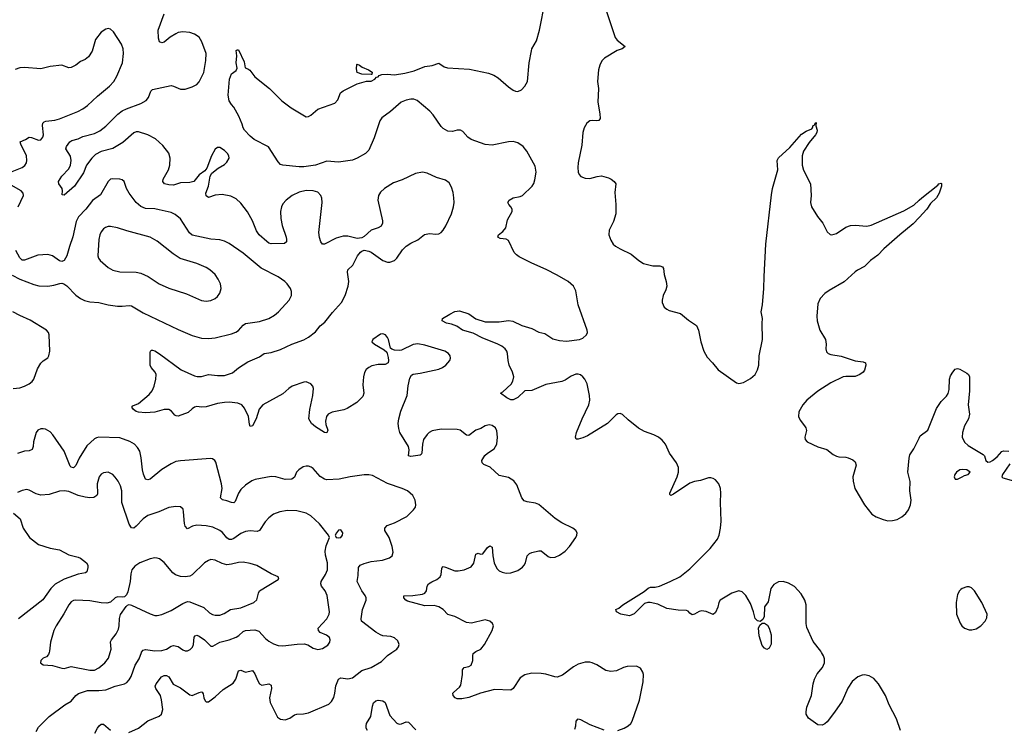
# Model space of a CAD drawing. Header units: inches. Extents: x 1305449 to 1407403, y 744709 to 841554.
# Tile 41 of 114: x 1322268 to 1330732, y 809348 to 815440. Entities that reach past the tile are written whole.
import ezdxf

# ---------------------------------------------------------------- set-up
doc = ezdxf.new("R2010")
doc.units = ezdxf.units.IN
doc.header["$MEASUREMENT"] = 0
for name, color, linetype in [('B3820', 7, 'Continuous'), ('B3821', 7, 'Continuous'), ('B3831', 7, 'Continuous')]:
    doc.layers.add(name, color=color, linetype=linetype)

msp = doc.modelspace()

# ---------------------------------------------------------------- linework, layer by layer
at = {"layer": 'B3820', "color": 6}
for points, elevation in [([(1322410, 809319.5), (1322430, 809358.4), (1322520.4, 809450), (1322657, 809550), (1322710, 809580.5), (1322749.8, 809630.2), (1322773.3, 809646.7), (1322850, 809674.4), (1322947.9, 809672.1), (1323010, 809678), (1323090, 809709.3), (1323169.1, 809730.9), (1323190, 809742.7), (1323210, 809764.6), (1323226.6, 809793.4), (1323261.1, 809890), (1323295.8, 809944.2), (1323315.5, 810000)], 1500), ([(1322522.3, 810000), (1322516.9, 809983), (1322497.5, 809962.5), (1322470, 809949.8), (1322449.3, 809930), (1322446.5, 809910), (1322470, 809894.5), (1322550, 809887.3), (1322630, 809863.9), (1322650, 809862.6), (1322710, 809878.9), (1322870, 809847.4), (1322910, 809847.7), (1322950, 809868.4), (1322999.7, 809910), (1323030.6, 809950), (1323045, 810000)], 1600), ([(1323207.3, 809312.7), (1323290, 809348.6), (1323370, 809413.1), (1323466.2, 809453.8), (1323487.8, 809470), (1323497.8, 809510), (1323488.3, 809591.7), (1323477.5, 809630), (1323437.6, 809690), (1323432.2, 809710), (1323441.5, 809730), (1323488.2, 809790), (1323510, 809801.9), (1323530, 809802.7), (1323550, 809791.3), (1323586.8, 809726.8), (1323650, 809697.4), (1323730, 809635.4), (1323750, 809631.6), (1323810, 809657.4), (1323830, 809661.2), (1323837.5, 809657.5), (1323845.6, 809645.6), (1323851.6, 809610), (1323863.9, 809583.9), (1323870, 809577.2), (1323890, 809577.1), (1323950, 809618.3), (1324017.9, 809682.1), (1324102.9, 809737.1), (1324125.3, 809770), (1324150, 809843.7), (1324170, 809847.4), (1324210, 809832), (1324270, 809844.1), (1324290, 809817.9), (1324315.3, 809755.3), (1324330.1, 809730.1), (1324350, 809717.7), (1324410, 809731), (1324430, 809717.7), (1324433.3, 809690), (1324416.1, 809610), (1324421.8, 809570), (1324484.7, 809444.7), (1324510, 809425.7), (1324550, 809420.9), (1324590, 809434.3), (1324630, 809462.7), (1324650, 809468.5), (1324708.5, 809471.5), (1324750, 809481), (1324924.8, 809555.2), (1324950, 809579.2), (1324968, 809612), (1324978.5, 809650), (1324986.2, 809713.8), (1325010, 809770.1), (1325030, 809783.2), (1325090, 809774.1), (1325130, 809781), (1325210, 809844), (1325290, 809869.7), (1325378.4, 809921.6), (1325430, 809974), (1325466.7, 810000)], 1400), ([(1327410, 809329.6), (1327465.7, 809350), (1327498.7, 809370), (1327520.8, 809390), (1327533.3, 809410), (1327597.4, 809590), (1327627.3, 809747.3), (1327631.8, 809810), (1327626.4, 809830), (1327604.9, 809864.9), (1327570, 809882.9), (1327490, 809879.9), (1327458.3, 809870), (1327398.5, 809841.5), (1327350, 809836.6), (1327306, 809846), (1327230, 809894.8), (1327190, 809911.7), (1327170, 809916.5), (1327130, 809917.2), (1327070, 809900.2), (1327030, 809877.3), (1326934.9, 809805.1), (1326890, 809789.3), (1326869.9, 809789.9), (1326790, 809814.4), (1326750, 809820.2), (1326670, 809821.2), (1326610.9, 809809.1), (1326570, 809783.2), (1326510.1, 809689.9), (1326490, 809675.3), (1326350, 809680.9), (1326230, 809649.9), (1326130, 809613.1), (1326070, 809601.3), (1326030, 809602.2), (1326010.9, 809610.9), (1325994.5, 809630), (1325993, 809650), (1326000.3, 809659.7), (1326050, 809700.9), (1326061, 809719), (1326074.9, 809810), (1326074.7, 809850), (1326080, 809860), (1326089.9, 809870.1), (1326130, 809878.2), (1326149.2, 809890.8), (1326163.7, 809930), (1326162.4, 809970), (1326167.4, 809990), (1326179, 810000)], 1300), ([(1329840.2, 809330), (1329804.5, 809430), (1329743.1, 809550), (1329710.3, 809630.3), (1329650, 809731.8), (1329610, 809777.4), (1329570, 809799.1), (1329530, 809808.3), (1329510, 809806), (1329472.7, 809790), (1329423.6, 809750), (1329387.4, 809692.6), (1329338.1, 809581.9), (1329273.5, 809486.5), (1329210, 809403.8), (1329190, 809385.8), (1329165.6, 809374.4), (1329130, 809377.5), (1329050, 809435.3), (1329029.9, 809470), (1329027.7, 809490), (1329033.6, 809530), (1329075, 809630), (1329089.4, 809730), (1329101.8, 809770), (1329124.7, 809815.3), (1329168.3, 809870), (1329178.7, 809890), (1329185.5, 809910), (1329186.8, 809946.8), (1329179.2, 809970), (1329160.6, 810000)], 1200), ([(1325257, 809330), (1325247.4, 809350), (1325245.8, 809370), (1325250.6, 809390), (1325286.2, 809450), (1325301, 809539), (1325310, 809567.4), (1325330, 809583.9), (1325350.9, 809589.1), (1325390, 809585.6), (1325409.1, 809569.1), (1325450, 809459), (1325510, 809392.3), (1325530, 809385.2), (1325550, 809386.4), (1325590, 809402.8), (1325610, 809402.3), (1325674.4, 809334.4)], 1300), ([(1327039.7, 809340.3), (1327048.3, 809370), (1327051.3, 809410), (1327069.9, 809430.1), (1327090, 809425.2), (1327170, 809381.9), (1327290, 809335.8)], 1300), ([(1322914.7, 809305.3), (1322935.9, 809350), (1322950.2, 809369.8), (1322970, 809383), (1322990, 809384.2), (1323050, 809332.4)], 1400)]:
    msp.add_lwpolyline(points, dxfattribs=dict(at, elevation=elevation))
at = {"layer": 'B3821', "color": 6}
for points, elevation in [([(1329160.6, 810000), (1329154.5, 810010), (1329090, 810095.6), (1329035.2, 810215.2), (1329029.9, 810249.9), (1329028.2, 810410), (1329017.8, 810450), (1328984.7, 810504.7), (1328928.5, 810568.5), (1328876.6, 810596.6), (1328830, 810610.4), (1328790, 810608.4), (1328750, 810583.4), (1328726.6, 810550), (1328703.5, 810436.5), (1328670, 810391.6), (1328668.5, 810310), (1328656.8, 810283.2), (1328633.8, 810266.2), (1328610, 810272), (1328591.2, 810291.2), (1328575.8, 810350), (1328550, 810419.8), (1328510, 810491.4), (1328480.3, 810520.3), (1328450, 810528.8), (1328390, 810509.4), (1328289.7, 810450.3), (1328278.1, 810430), (1328269.6, 810390), (1328250, 810344.7), (1328230, 810327.7), (1328170, 810351.4), (1328130, 810358), (1328110, 810353.4), (1328070, 810330.5), (1328050, 810324.7), (1328030, 810337.7), (1328014.8, 810354.8), (1328001, 810361), (1327930, 810363.3), (1327830, 810378.4), (1327754.4, 810414.4), (1327689.1, 810430.9), (1327669.2, 810430.8), (1327640, 810420), (1327550, 810331), (1327510, 810313.9), (1327437, 810330), (1327398, 810350), (1327394, 810370), (1327418.8, 810381.2), (1327453.3, 810410), (1327636, 810524), (1327670, 810552.5), (1327690, 810560.4), (1327730, 810561.9), (1327768.4, 810571.6), (1327860.9, 810610), (1327942.2, 810650), (1328030, 810717.8), (1328204.7, 810895.3), (1328266.4, 810973.6), (1328281.1, 811010), (1328293.9, 811070), (1328298, 811130), (1328291.6, 811290), (1328295.3, 811370), (1328292.2, 811410), (1328279.2, 811450), (1328250, 811483.2), (1328230, 811496.6), (1328210, 811502.8), (1328190, 811502.8), (1328121.4, 811478.6), (1328070, 811469.9), (1328030, 811455.5), (1327890, 811360.3), (1327866, 811350), (1327857.4, 811357.4), (1327857.1, 811370), (1327921.2, 811510), (1327930.6, 811550), (1327931.5, 811590), (1327913.7, 811630), (1327853.8, 811713.8), (1327819.3, 811790), (1327790, 811826.3), (1327758.5, 811850), (1327720.2, 811870), (1327638.5, 811898.5), (1327588.1, 811928.1), (1327499.6, 811999.6), (1327450, 812045.9), (1327430, 812054.9), (1327410, 812051.9), (1327396.5, 812043.5), (1327320.1, 811970), (1327150, 811861.6), (1327110, 811844.3), (1327070, 811832.7), (1327052.9, 811832.9), (1327045.3, 811850), (1327055.8, 811890), (1327103.6, 812010), (1327161.3, 812130), (1327169.9, 812170), (1327167.8, 812210), (1327146.6, 812310), (1327126.6, 812350), (1327110, 812370.9), (1327090, 812386.2), (1327070, 812393.3), (1327050, 812392.8), (1327010, 812376.2), (1326957.6, 812342.4), (1326930, 812329.9), (1326790, 812303), (1326670, 812253.3), (1326610, 812249.2), (1326550, 812192.5), (1326510, 812170.9), (1326490, 812172.8), (1326456.4, 812190), (1326402.7, 812230), (1326420.4, 812239.6), (1326494.4, 812305.6), (1326508.8, 812331.2), (1326516.6, 812370), (1326505.6, 812410), (1326474.6, 812470), (1326466.1, 812510), (1326462.3, 812570), (1326455.2, 812590), (1326440.5, 812610), (1326413.1, 812633.1), (1326374.2, 812654.2), (1326250, 812701.3), (1326165.4, 812745.4), (1326073.6, 812770), (1326024.9, 812804.9), (1325981.3, 812821.3), (1325936, 812830), (1325900.7, 812850), (1325902.7, 812870), (1325966.3, 812910), (1326008.8, 812931.2), (1326050, 812937), (1326130, 812912), (1326188.8, 812868.8), (1326270, 812842.7), (1326390, 812843.4), (1326470, 812853), (1326507.4, 812847.4), (1326584.2, 812810), (1326670, 812786.6), (1326730, 812753.2), (1326782.4, 812742.4), (1326850, 812696), (1326910, 812682), (1326970, 812677.1), (1327079.5, 812690), (1327110, 812701.7), (1327142, 812730), (1327149.3, 812750), (1327146.1, 812770), (1327068.2, 812990), (1327049.4, 813110), (1327027.6, 813150), (1326982.7, 813190), (1326890, 813242.8), (1326793, 813293), (1326670, 813346.4), (1326562.5, 813402.5), (1326539.1, 813419.1), (1326520, 813440), (1326470, 813542.6), (1326450, 813552.1), (1326399.3, 813559.3), (1326377.2, 813570), (1326383.7, 813590), (1326420.5, 813619.5), (1326446.7, 813650), (1326460.4, 813719.6), (1326501.7, 813790), (1326503, 813810), (1326491.1, 813831.1), (1326473.2, 813850), (1326465.6, 813870), (1326475.5, 813890), (1326510, 813908.2), (1326570, 813919), (1326590, 813930.1), (1326673.9, 814010), (1326687.7, 814032.3), (1326697.7, 814062.3), (1326707.3, 814130), (1326699.6, 814179.6), (1326627.2, 814310), (1326595.2, 814350), (1326550, 814382), (1326510, 814392.5), (1326468.9, 814388.9), (1326330, 814360.3), (1326270, 814366), (1326150, 814410.6), (1326121.8, 814430), (1326078, 814478), (1326058.9, 814490), (1326030, 814491.2), (1325990, 814478.4), (1325950, 814481.7), (1325910, 814504.1), (1325890, 814523.3), (1325822, 814622), (1325794.2, 814654.2), (1325684.1, 814744.1), (1325655.9, 814755.9), (1325630, 814755.7), (1325590, 814748.2), (1325548, 814732), (1325455.2, 814650), (1325382.2, 814597.8), (1325363.4, 814570), (1325315.6, 814424.4), (1325270, 814318.8), (1325242.2, 814290), (1325170, 814249.9), (1325130, 814233.4), (1325010, 814215.8), (1324910, 814224.5), (1324810.5, 814190), (1324710, 814176.1), (1324670, 814174.4), (1324529.9, 814189.9), (1324510, 814196.1), (1324490, 814218), (1324406.4, 814346.4), (1324283.5, 814410), (1324250, 814438.7), (1324202.2, 814490), (1324189.8, 814510), (1324181.4, 814541.4), (1324152.7, 814610), (1324109.6, 814689.6), (1324089.5, 814710), (1324070, 814744), (1324059.7, 814790), (1324071.3, 814930), (1324090, 814975.3), (1324130, 815003), (1324137.7, 815022.3), (1324128.8, 815070), (1324134.7, 815130), (1324130, 815174), (1324138, 815182), (1324150, 815182), (1324197.6, 815077.6), (1324206.8, 815026.8), (1324230, 815018.8), (1324246.4, 815006.4), (1324290.7, 814950), (1324416.4, 814850), (1324522, 814742), (1324601.1, 814681.1), (1324730, 814605.5), (1324750, 814607.3), (1324770, 814619), (1324832.2, 814670), (1324977.9, 814722.1), (1325002.8, 814750), (1325027.4, 814810), (1325047.8, 814830), (1325170, 814888), (1325250, 814911.1), (1325290, 814912.6), (1325320.9, 814930), (1325334.1, 814945.9), (1325349.2, 814950), (1325359.6, 814960.4), (1325382, 814970), (1325427.4, 814972.6), (1325490, 814967.5), (1325580.3, 814979.7), (1325659, 815001), (1325750, 815038.3), (1325813.3, 815046.7), (1325870, 815067.8), (1325916, 815036), (1325946.9, 815026.9), (1326134.6, 815014.6), (1326299.2, 814979.2), (1326343.2, 814963.2), (1326380.7, 814940.7), (1326470, 814862.3), (1326510, 814834.9), (1326530, 814825.8), (1326550, 814824.2), (1326581.5, 814838.5), (1326611.8, 814868.2), (1326634.6, 814910), (1326647.8, 815070), (1326666.6, 815173.4), (1326671.1, 815190), (1326710, 815258.7), (1326737.6, 815350), (1326784.6, 815595.4)], 1200), ([(1327311.7, 815510), (1327386.7, 815286.7), (1327404.2, 815264.2), (1327474, 815210), (1327447.2, 815190), (1327405.4, 815174.6), (1327294.8, 815110), (1327272.6, 815087.4), (1327254.4, 815050), (1327245, 815010), (1327235.6, 814910), (1327243.2, 814850), (1327238.2, 814730), (1327256.5, 814630), (1327257.2, 814590), (1327247.2, 814572.8), (1327230, 814569.9), (1327190, 814575), (1327170, 814569.9), (1327144.2, 814550), (1327119.4, 814510), (1327110.4, 814470), (1327099.9, 814360.1), (1327068, 814210), (1327065.3, 814170), (1327068.8, 814130), (1327077.6, 814110), (1327092.7, 814092.7), (1327130, 814076.6), (1327170, 814075.5), (1327233.4, 814093.4), (1327270, 814097.9), (1327330, 814080.9), (1327353.7, 814070), (1327379.5, 814050), (1327392, 814030), (1327385.3, 813954.7), (1327393.7, 813850), (1327392.4, 813770), (1327373.7, 813706.3), (1327335, 813630), (1327333.2, 813590), (1327350, 813543.7), (1327370, 813511.7), (1327390, 813492.6), (1327430, 813469.1), (1327525.4, 813425.4), (1327591, 813371), (1327630, 813345.2), (1327710, 813323.9), (1327770, 813322.8), (1327795.3, 813315.3), (1327801.5, 813301.5), (1327807.2, 813250), (1327824.7, 813190), (1327831.1, 813150), (1327822.5, 813117.5), (1327800.2, 813070), (1327790.3, 813030), (1327790.3, 813010), (1327807.2, 812970), (1327830, 812950.3), (1327850, 812940.3), (1327950, 812915.3), (1328016.3, 812856.3), (1328087, 812810), (1328103.6, 812770), (1328122.4, 812670), (1328150.2, 812590), (1328179.2, 812539.2), (1328225.2, 812490), (1328271.4, 812431.4), (1328430, 812317.7), (1328450, 812311.3), (1328490, 812320.6), (1328550, 812356.5), (1328589.4, 812390.6), (1328610.6, 812430), (1328621.5, 812470), (1328625.9, 812550), (1328654.5, 812690), (1328651.4, 812830), (1328654.8, 812870), (1328641.4, 812930), (1328654.6, 812990), (1328665.2, 813130), (1328666.8, 813233.2), (1328683.7, 813510), (1328730, 813934.8), (1328740.2, 813990), (1328785, 814150), (1328780.4, 814230), (1328790, 814252.2), (1328890, 814340.3), (1328990, 814455), (1329030, 814481.6), (1329077.2, 814502.8), (1329084.4, 814510), (1329090, 814530.8), (1329103.1, 814536.9), (1329106, 814550), (1329116, 814556), (1329113.4, 814526.6), (1329123.2, 814490), (1329119.8, 814470), (1329110.1, 814450), (1329055.4, 814384.6), (1329005.1, 814310), (1328996, 814270), (1328995.5, 814190), (1329006.9, 814146.9), (1329066.8, 814030), (1329072.3, 813930), (1329066.1, 813870), (1329076.3, 813830), (1329127.3, 813747.3), (1329173, 813690), (1329210, 813615.8), (1329234.1, 813594.1), (1329250, 813589.4), (1329290, 813600.9), (1329370, 813656.1), (1329410, 813671.5), (1329450, 813675), (1329550, 813665.1), (1329586.8, 813673.2), (1329870, 813796.8), (1329953.4, 813846.6), (1330000, 813889.6)], 1200), ([(1326179, 810000), (1326190, 810009.5), (1326232.2, 810030), (1326263, 810070), (1326330.5, 810190), (1326339.9, 810230), (1326333.9, 810250), (1326310, 810270.7), (1326270, 810280.7), (1326151.9, 810251.9), (1326110, 810258.1), (1326008.6, 810308.6), (1325947.5, 810327.5), (1325907.4, 810370), (1325870, 810392.8), (1325830, 810403.4), (1325750, 810401), (1325602.2, 810442.2), (1325587.4, 810450), (1325570.5, 810470), (1325571.9, 810488.1), (1325648.6, 810491.4), (1325730, 810502.7), (1325751.4, 810510), (1325764.7, 810530), (1325769.9, 810570), (1325783.4, 810590), (1325810, 810608.6), (1325853.8, 810626.2), (1325881.6, 810650), (1325891.8, 810670), (1325897.5, 810722.5), (1325904, 810736), (1325910, 810738.5), (1325930, 810733.7), (1326010, 810703.1), (1326038.8, 810701.2), (1326090, 810709.5), (1326150, 810737.4), (1326173.1, 810766.9), (1326190, 810844.6), (1326210, 810854), (1326230, 810844.6), (1326250, 810847.8), (1326290, 810902.7), (1326310, 810916.6), (1326330, 810904.9), (1326335.6, 810830), (1326346.9, 810770), (1326370, 810722.6), (1326390, 810703), (1326415.3, 810690), (1326450, 810683.1), (1326490, 810684.5), (1326550, 810705), (1326590, 810733.4), (1326606, 810750), (1326616.1, 810770), (1326629.3, 810830), (1326649.8, 810850), (1326670, 810859.2), (1326730, 810874.4), (1326750, 810873.1), (1326810, 810824.1), (1326830, 810816.5), (1326870, 810818.9), (1326910, 810837.1), (1326956.5, 810870), (1326995.7, 810910), (1327050, 810988.4), (1327058.2, 811010), (1327059.2, 811030), (1327048.4, 811050), (1327022.6, 811070), (1326930, 811114.2), (1326870.8, 811150.8), (1326732.1, 811272.1), (1326702.6, 811282.6), (1326630, 811294.5), (1326604.8, 811304.8), (1326585.9, 811330), (1326541.7, 811441.7), (1326516.3, 811476.3), (1326470, 811505.6), (1326390, 811523), (1326312, 811592), (1326257.5, 811617.5), (1326243.2, 811630), (1326242.1, 811650), (1326267.5, 811692.5), (1326290, 811714.1), (1326347.9, 811750), (1326368.6, 811790), (1326375.5, 811850), (1326370, 811906), (1326357.7, 811930), (1326330, 811952.5), (1326302.7, 811957.3), (1326270, 811949.1), (1326233.3, 811926.7), (1326188.6, 811910), (1326130, 811864.5), (1326110, 811868.1), (1326054.4, 811910), (1326030, 811918.1), (1325890, 811918.8), (1325815.2, 811904.8), (1325789.3, 811890.7), (1325770, 811872.8), (1325740.4, 811830), (1325729.8, 811790.2), (1325726.1, 811713.9), (1325718.3, 811701.7), (1325710, 811696.7), (1325630, 811684.4), (1325609.9, 811689.9), (1325616.3, 811743.7), (1325610.2, 811770), (1325536.2, 811890), (1325526.4, 811926.4), (1325521.8, 811970), (1325526.5, 812010), (1325545.1, 812074.9), (1325599, 812210), (1325606.9, 812293.1), (1325621, 812359), (1325635.3, 812384.7), (1325650, 812393.7), (1325710, 812401.2), (1325870, 812437.2), (1325902, 812450), (1325931.9, 812470), (1325966, 812510), (1325972.2, 812530), (1325968.2, 812550), (1325953.8, 812570), (1325923.5, 812590), (1325750, 812641.6), (1325690, 812654.1), (1325650, 812648.6), (1325550, 812600.4), (1325530, 812596.1), (1325490, 812598.1), (1325467.3, 812607.3), (1325457.3, 812617.3), (1325438.8, 812690), (1325430, 812708.3), (1325411.6, 812730), (1325390, 812739.2), (1325370, 812735.3), (1325302.8, 812690), (1325294.3, 812670), (1325318.3, 812650), (1325402.8, 812602.8), (1325423.2, 812583.2), (1325436.7, 812536.7), (1325438.5, 812510), (1325434.4, 812490), (1325410, 812477.3), (1325350, 812475), (1325295.3, 812464.7), (1325268.5, 812451.5), (1325247.5, 812432.5), (1325232.6, 812407.4), (1325224.2, 812370), (1325218, 812302), (1325226.3, 812230), (1325218.6, 812201.4), (1325166.8, 812150), (1325083.7, 812096.3), (1325054.1, 812085.9), (1324954.1, 812065.9), (1324921, 812050), (1324906.7, 812030), (1324897.6, 811990), (1324901.3, 811961.3), (1324917.9, 811910), (1324910, 811889.1), (1324889.9, 811890), (1324810, 811939.9), (1324777.8, 811970), (1324753.9, 812010), (1324762.6, 812090), (1324789.3, 812209.3), (1324794.3, 812270), (1324789, 812290), (1324770, 812308.6), (1324730, 812325.5), (1324710, 812324.9), (1324610, 812288.8), (1324580.7, 812270), (1324530, 812222.7), (1324359.1, 812130), (1324328.2, 812091.8), (1324301.5, 812010), (1324270.4, 811949.6), (1324250, 811943.8), (1324243.5, 811963.5), (1324235.9, 812030), (1324201.7, 812101.7), (1324177.3, 812130), (1324142.6, 812142.6), (1324070, 812151.6), (1324029.4, 812150.6), (1323970, 812140.3), (1323870, 812111.3), (1323830, 812108.5), (1323790, 812113.4), (1323770.1, 812109.9), (1323750, 812096.1), (1323717.5, 812062.5), (1323630, 812032), (1323613.2, 812033.2), (1323600.9, 812040.9), (1323573.3, 812073.3), (1323549.3, 812089.3), (1323510, 812088), (1323430, 812067), (1323350, 812059.8), (1323290, 812065.8), (1323270, 812072.8), (1323246.1, 812090), (1323233, 812110), (1323240.5, 812119.5), (1323290, 812142), (1323381, 812219), (1323407.5, 812250), (1323424, 812290), (1323438.4, 812350), (1323440.6, 812390), (1323434.2, 812410), (1323399.3, 812450), (1323388.7, 812470), (1323390, 812578), (1323392.1, 812590), (1323402.3, 812597.7), (1323410, 812599.8), (1323430, 812592.3), (1323470, 812568.8), (1323656.1, 812430), (1323770, 812379.4), (1323793.4, 812373.4), (1323830, 812371.9), (1323890, 812390.9), (1323970, 812381.2), (1324030, 812381.8), (1324096.5, 812403.5), (1324150, 812448.5), (1324230, 812499.1), (1324330, 812543), (1324370, 812571), (1324430, 812579.4), (1324510, 812603.5), (1324609.1, 812650), (1324711, 812689), (1324750, 812710.7), (1324810, 812757.8), (1324852.5, 812807.5), (1324890, 812840.8), (1324955.9, 812924.1), (1325035.6, 813010), (1325065.4, 813070), (1325092.6, 813150), (1325097.7, 813190), (1325085.7, 813270), (1325090.3, 813289.7), (1325132.6, 813330), (1325172.8, 813410), (1325198, 813442), (1325210, 813451.4), (1325230, 813457.9), (1325270, 813451.2), (1325290, 813441.6), (1325390, 813371), (1325430, 813356.1), (1325450, 813355.7), (1325489, 813371), (1325510, 813389.4), (1325558.9, 813461.1), (1325590, 813491.8), (1325630, 813519.1), (1325690, 813548.8), (1325747, 813593), (1325790, 813601.2), (1325844.2, 813595.8), (1325870, 813599.2), (1325890, 813610.1), (1325910, 813629.4), (1325932.9, 813667.1), (1325979.2, 813770), (1325996.2, 813830), (1326002, 813870), (1326001.6, 813910), (1325995, 813955), (1325981.4, 814001.4), (1325959, 814039), (1325930, 814060.5), (1325850, 814083.7), (1325770, 814120.2), (1325730, 814128.8), (1325670, 814119.3), (1325555.1, 814064.9), (1325482.1, 814037.9), (1325404.7, 813990), (1325370, 813957.9), (1325352.7, 813930), (1325347.3, 813890), (1325386.5, 813710), (1325386.8, 813690), (1325375.1, 813664.9), (1325350, 813650.8), (1325289.3, 813630), (1325230, 813577.5), (1325210, 813565), (1325170, 813560.4), (1325090, 813578.7), (1325050, 813580.6), (1324990, 813562.6), (1324889.5, 813509.5), (1324870, 813511.2), (1324858.1, 813530), (1324846.8, 813566.8), (1324840.9, 813610), (1324869, 813870), (1324866, 813906), (1324856.1, 813930), (1324830, 813957.2), (1324790.2, 813970.2), (1324731.5, 813971.5), (1324670, 813958.6), (1324611.4, 813930), (1324558.6, 813890), (1324530, 813858.5), (1324517.7, 813830), (1324510, 813790), (1324512, 813730), (1324524.8, 813670), (1324559.4, 813570), (1324563.2, 813550), (1324560.5, 813530), (1324543.9, 813516.1), (1324430, 813513.7), (1324410, 813520.1), (1324392.2, 813532.2), (1324326.8, 813590), (1324304.3, 813624.3), (1324270, 813710), (1324227, 813787), (1324170, 813862), (1324130, 813900.1), (1324082.4, 813922.4), (1324010, 813936.1), (1323950, 813930.3), (1323890, 813912.6), (1323870, 813924.7), (1323868.3, 813950), (1323892.4, 814010), (1323905.9, 814094.1), (1323919, 814121), (1323975.6, 814164.4), (1324030, 814195), (1324050, 814214.7), (1324068.1, 814250), (1324067, 814270), (1324055, 814290), (1324030, 814315.5), (1323990, 814341.8), (1323970, 814340.5), (1323950, 814326.9), (1323917.3, 814270), (1323876.9, 814163.1), (1323859.3, 814140.7), (1323810, 814106.3), (1323764.7, 814050), (1323730, 814039.7), (1323650, 814038.9), (1323590, 814018.6), (1323550, 814019.1), (1323513.6, 814030), (1323497.5, 814050), (1323501.7, 814070), (1323547.1, 814150), (1323559.6, 814190), (1323563, 814250), (1323551.5, 814291.5), (1323499.2, 814359.2), (1323435.1, 814415.1), (1323371.3, 814450), (1323290, 814476.5), (1323270, 814475.2), (1323250, 814467.4), (1323154.3, 814385.7), (1323070, 814331.5), (1322970, 814306.4), (1322919.9, 814280.1), (1322889.6, 814250.4), (1322841.4, 814190), (1322816.9, 814123.1), (1322738.9, 814010), (1322650, 813931.9), (1322634.2, 813934.2), (1322637.3, 813970), (1322634.4, 813990), (1322603.5, 814030), (1322600.7, 814050), (1322630, 814093.7), (1322690, 814158), (1322705.2, 814190), (1322711.7, 814230), (1322706.4, 814266.4), (1322665, 814330), (1322669.6, 814350), (1322698.1, 814390), (1322717.5, 814402.5), (1322770, 814414.6), (1322810, 814434.7), (1322910, 814461.2), (1322956.2, 814483.8), (1323010, 814524.5), (1323113.4, 814626.6), (1323150, 814655.3), (1323186.6, 814673.4), (1323310, 814719.8), (1323355.1, 814744.9), (1323376.8, 814770), (1323394.8, 814825.2), (1323410, 814839.5), (1323570, 814873.6), (1323590, 814870.1), (1323650, 814843.4), (1323690, 814842.3), (1323750, 814863.2), (1323790, 814883.6), (1323810, 814905.9), (1323850, 814985.5), (1323869.5, 815090), (1323869.9, 815150), (1323834.3, 815250), (1323810, 815288.6), (1323770, 815316.9), (1323730, 815329), (1323670, 815335.1), (1323630, 815329.9), (1323610, 815319.9), (1323561.6, 815290), (1323510, 815248.2), (1323490, 815242.4), (1323470.4, 815250.4), (1323462.6, 815282.6), (1323459.4, 815350), (1323509, 815490)], 1300), ([(1322161.7, 814118.3), (1322289.6, 814170.4), (1322311.9, 814188.1), (1322325.8, 814210), (1322331.1, 814230), (1322326.8, 814270), (1322277.3, 814370), (1322272.6, 814390), (1322319.2, 814410), (1322350, 814429), (1322370, 814428.4), (1322430, 814403.6), (1322450, 814406), (1322468.6, 814431.4), (1322474.2, 814450), (1322465.8, 814530), (1322468.6, 814551.4), (1322479.1, 814560.9), (1322493.3, 814566.7), (1322570, 814575.9), (1322610, 814587.8), (1322768.7, 814651.3), (1322810, 814673.6), (1322850, 814702.3), (1322936.6, 814783.4), (1323040.2, 814870), (1323078.5, 814910), (1323103.9, 814956.1), (1323150.7, 815070), (1323160.7, 815150), (1323157.8, 815190), (1323143.5, 815230), (1323074.6, 815334.6), (1323050, 815359.4), (1323030, 815364), (1323010, 815359.9), (1322970, 815332.8), (1322919.1, 815270), (1322891.4, 815170), (1322858.8, 815121.2), (1322830, 815096.8), (1322790, 815080.8), (1322750, 815049.6), (1322710, 815028.2), (1322690, 815026.3), (1322630, 815048.6), (1322530, 815037.2), (1322450, 815018.5), (1322310, 815028.6), (1322270, 815026.7), (1322230, 815012.7)], 1400), ([(1322203.8, 813243.8), (1322270, 813209.2), (1322390, 813163.2), (1322433.4, 813153.4), (1322510, 813149.2), (1322562.6, 813157.4), (1322612.4, 813172.4), (1322630, 813174.7), (1322648.9, 813168.9), (1322672.2, 813152.2), (1322752, 813072), (1322790, 813044.7), (1322826.2, 813026.2), (1322870, 813015.9), (1322950, 813008.3), (1323030, 812989.3), (1323110, 812977.7), (1323150, 812976.2), (1323210, 812983.3), (1323230, 812978.9), (1323330, 812920.8), (1323630, 812776.6), (1323750, 812724.3), (1323830, 812703.5), (1323890, 812700.4), (1323950, 812705.4), (1324090, 812738.7), (1324126.5, 812753.5), (1324150, 812768.8), (1324190, 812813.6), (1324210, 812827.1), (1324330, 812844.2), (1324410, 812872.2), (1324458.7, 812901.3), (1324492.4, 812930), (1324585.4, 813030), (1324605, 813070), (1324603.9, 813103.9), (1324595, 813130), (1324567.5, 813170), (1324547.4, 813190), (1324489.1, 813230), (1324344.3, 813304.3), (1324190, 813431.6), (1324070, 813514.8), (1324030, 813535.5), (1323990, 813548.1), (1323910, 813552.7), (1323750, 813586.7), (1323727.6, 813607.6), (1323650, 813729.1), (1323606.1, 813766.1), (1323570, 813782.6), (1323466.9, 813806.9), (1323430, 813814), (1323350, 813818.2), (1323310, 813833.7), (1323270.2, 813870), (1323209.3, 813950), (1323185.8, 813990), (1323165.7, 814050), (1323150, 814064.5), (1323129.2, 814070), (1323070, 814073.5), (1323050, 814068.6), (1323039.7, 814060.3), (1323029.5, 814050.5), (1322964.4, 813935.6), (1322895.5, 813884.5), (1322837.9, 813810), (1322774.3, 813745.7), (1322754, 813706), (1322726.5, 813573.5), (1322696.1, 813490), (1322674.4, 813410), (1322650, 813368.8), (1322630, 813361.1), (1322610, 813367.4), (1322550, 813409.1), (1322510, 813421.8), (1322423.9, 813416.1), (1322310, 813372.2), (1322290, 813373.8), (1322270, 813393.3), (1322236.5, 813456.5)], 1400), ([(1322254, 813830), (1322301.1, 813930), (1322298.2, 813950), (1322279.6, 813970), (1322175.3, 814030)], 1400), ([(1330000, 813739.1), (1329950, 813686.1), (1329833.1, 813590), (1329697.6, 813470), (1329645.3, 813414.7), (1329583.2, 813370), (1329530, 813318.3), (1329470, 813287.7), (1329450, 813272.7), (1329354.4, 813185.6), (1329227.5, 813112.5), (1329190, 813086.2), (1329150, 813044.1), (1329130, 812998.7), (1329120.1, 812890), (1329122.7, 812850), (1329145.7, 812770), (1329195, 812690), (1329200.2, 812650), (1329198.9, 812610), (1329205, 812585), (1329219.5, 812570), (1329241.6, 812561.6), (1329330, 812547.9), (1329450, 812508), (1329520, 812500), (1329538, 812490), (1329542.3, 812470), (1329530, 812426), (1329518.4, 812410), (1329491.3, 812388.7), (1329450, 812372.9), (1329370, 812373.7), (1329347.4, 812370), (1329240.9, 812319.1), (1329130, 812247.4), (1329035.5, 812170), (1328999.8, 812130), (1328966.4, 812070), (1328962.6, 812030), (1328977, 811997), (1329015.5, 811950), (1329026, 811930), (1329031.6, 811908.4), (1329018.6, 811850), (1329020.2, 811830), (1329038.7, 811810), (1329130, 811769.3), (1329205.4, 811745.4), (1329262.1, 811702.1), (1329290, 811686.9), (1329310, 811681.8), (1329370, 811679.6), (1329390, 811674), (1329430, 811655.6), (1329450, 811639.5), (1329459.3, 811610), (1329430.1, 811510), (1329433.4, 811473.4), (1329448.6, 811410), (1329529.2, 811270), (1329592.8, 811190), (1329630, 811166), (1329690, 811143.3), (1329730, 811132.8), (1329770, 811133.4), (1329810, 811144.3), (1329850, 811166.4), (1329884.5, 811195.5), (1329910, 811227.8), (1329925.6, 811270), (1329931, 811310), (1329921.1, 811390), (1329922.5, 811470), (1329904.1, 811550), (1329914.5, 811670), (1329920.8, 811699.2), (1329953.3, 811750), (1330000, 811842)], 1200), ([(1322211.7, 812268.3), (1322270, 812275.3), (1322310.8, 812289.2), (1322349.7, 812310.3), (1322374.9, 812330), (1322391.1, 812350), (1322422.3, 812437.7), (1322450, 812487.3), (1322470, 812508.4), (1322510, 812532.4), (1322519.3, 812550), (1322527.4, 812590), (1322521.4, 812730), (1322515, 812750), (1322499.8, 812770), (1322358, 812858), (1322270, 812896.4), (1322210, 812928.6)], 1400), ([(1325466.7, 810000), (1325509, 810030), (1325526, 810050), (1325531.2, 810070), (1325519.2, 810099.2), (1325490, 810126.5), (1325458.3, 810138.3), (1325390, 810144.1), (1325370, 810150.4), (1325330, 810174.2), (1325205.4, 810270), (1325202.4, 810290), (1325216.1, 810370), (1325246.5, 810450), (1325247.1, 810470), (1325239.1, 810490), (1325209.1, 810530), (1325169.9, 810610), (1325179.2, 810660.8), (1325182.1, 810730), (1325195.8, 810750), (1325230, 810765.7), (1325290, 810781.3), (1325387.1, 810792.9), (1325446.4, 810813.6), (1325469.8, 810830), (1325477.9, 810862.1), (1325470.8, 810910), (1325444, 810990), (1325407.8, 811050), (1325406.6, 811070), (1325428, 811092), (1325490, 811114.8), (1325596.1, 811170), (1325653.7, 811226.3), (1325669.9, 811250), (1325673.9, 811270), (1325668.3, 811308.3), (1325648.2, 811350), (1325601.5, 811390), (1325556.8, 811410), (1325430, 811452.4), (1325301.5, 811521.5), (1325270, 811527.7), (1325230, 811527), (1325110, 811510.9), (1325015.5, 811490), (1324910, 811485), (1324889.5, 811489.5), (1324851.8, 811511.8), (1324790, 811581.5), (1324773.3, 811593.3), (1324750, 811601.8), (1324730, 811602.6), (1324705, 811595), (1324666.9, 811570), (1324648.2, 811550), (1324631.3, 811508.7), (1324609.1, 811490.9), (1324550, 811488.2), (1324470, 811509.3), (1324430, 811512.6), (1324293.7, 811486.3), (1324264.2, 811475.8), (1324210, 811439.1), (1324170, 811401.3), (1324149, 811370), (1324121, 811299), (1324110, 811287.8), (1324090, 811288.5), (1324050, 811304), (1324012, 811312), (1323995.8, 811330), (1324008.6, 811410), (1324004.4, 811450), (1323955.3, 811635.3), (1323946.8, 811650), (1323925.1, 811665.1), (1323908, 811668), (1323650, 811649.1), (1323610, 811641.2), (1323570, 811623.1), (1323490, 811572.9), (1323390, 811491.2), (1323370, 811483.8), (1323350, 811491), (1323333.3, 811533.3), (1323325, 811570), (1323313.6, 811673.6), (1323300.5, 811730), (1323281.5, 811761.5), (1323254.5, 811790), (1323214.6, 811814.6), (1323130, 811846.7), (1322950, 811850.2), (1322930, 811846.4), (1322910, 811835.6), (1322844.5, 811775.5), (1322778.4, 811670), (1322750, 811608.2), (1322730, 811588.7), (1322710, 811593.3), (1322703.1, 811603.1), (1322651.2, 811730), (1322553.9, 811870), (1322530, 811895.9), (1322490, 811919.5), (1322470, 811923.9), (1322450, 811922.3), (1322425, 811910), (1322410, 811891.1), (1322386.2, 811810), (1322383.6, 811770), (1322375.6, 811744.4), (1322350, 811734.2), (1322310, 811731.3), (1322250, 811709.5)], 1400), ([(1323315.5, 810000), (1323316.7, 810003.3), (1323330, 810020.3), (1323350, 810025.9), (1323430, 810014.6), (1323490, 810018.2), (1323529, 810030), (1323570, 810053.3), (1323590, 810059.5), (1323630, 810051.7), (1323670, 810023.1), (1323690, 810014.2), (1323710, 810014), (1323734.9, 810025.1), (1323754.4, 810045.6), (1323762.8, 810070), (1323767.7, 810132.3), (1323776.5, 810143.5), (1323790, 810148.7), (1323810, 810141.7), (1323856.1, 810110), (1323910, 810054.6), (1323930, 810055.7), (1323990, 810087.5), (1324070, 810108.9), (1324129.2, 810130.8), (1324153.4, 810146.6), (1324190, 810181), (1324209.6, 810190.4), (1324290, 810195), (1324323.6, 810183.6), (1324381.6, 810121.6), (1324410, 810098.3), (1324450, 810075.1), (1324490, 810060.2), (1324530, 810055.9), (1324653, 810073), (1324714.8, 810074.8), (1324746, 810066), (1324790, 810036.8), (1324830, 810026.9), (1324870, 810035.1), (1324917.1, 810062.9), (1324934.2, 810090), (1324936.4, 810110), (1324930.4, 810130), (1324905.3, 810150), (1324851.6, 810171.6), (1324836.6, 810190), (1324835.4, 810210), (1324908, 810290), (1324928.8, 810330), (1324931.4, 810348.6), (1324911.7, 810490), (1324893.5, 810530), (1324862.3, 810570), (1324855.6, 810590), (1324859, 810610), (1324897.2, 810670), (1324913.6, 810710), (1324913.5, 810770), (1324897.4, 810837.4), (1324894.1, 810870), (1324903.9, 810916.1), (1324931.8, 810990), (1324921.8, 811010), (1324845.6, 811105.6), (1324770, 811173.7), (1324730, 811197.5), (1324650, 811218.1), (1324570, 811221.3), (1324503.6, 811210), (1324451.3, 811188.7), (1324410, 811158.4), (1324378, 811122), (1324330, 811047.9), (1324310, 811039.1), (1324250, 811045.3), (1324210, 811040.7), (1324170, 811022.4), (1324110, 810980.6), (1324090, 810971.5), (1324070, 810971.4), (1324050, 810984.9), (1324011.7, 811031.7), (1323990, 811049.9), (1323930, 811076.2), (1323870, 811087.9), (1323790, 811094.3), (1323754, 811086), (1323710, 811062.8), (1323690, 811086.5), (1323683.8, 811110), (1323677.8, 811210), (1323672.8, 811232.8), (1323650, 811253.2), (1323610, 811256.4), (1323550, 811246.8), (1323463.5, 811210), (1323370, 811177.7), (1323329.7, 811150.3), (1323270, 811084.8), (1323250, 811069.1), (1323230, 811071.6), (1323210, 811104.1), (1323145.4, 811290), (1323145.8, 811390), (1323133.9, 811433.9), (1323113.9, 811473.9), (1323090, 811508.4), (1323068.3, 811530), (1323030, 811549.2), (1322990, 811545.5), (1322970, 811534.2), (1322951.6, 811510), (1322935, 811450), (1322936.9, 811363.1), (1322931.5, 811348.5), (1322906.1, 811333.9), (1322870, 811329), (1322830, 811335), (1322770, 811351.1), (1322690, 811383.7), (1322650.6, 811389.4), (1322610, 811385.7), (1322522.4, 811357.6), (1322450, 811352.9), (1322410, 811362.6), (1322350, 811396.9), (1322330, 811400.9), (1322290, 811391.3), (1322250, 811374.6)], 1500), ([(1322216.4, 811196.4), (1322273.8, 811150), (1322298.7, 811070), (1322351.7, 810990), (1322430, 810927.9), (1322530, 810897.3), (1322610, 810883.6), (1322690, 810840.4), (1322770, 810819.9), (1322790, 810810.7), (1322841.3, 810770), (1322853.6, 810750), (1322854.7, 810730), (1322845.5, 810694.5), (1322834.6, 810685.4), (1322770, 810672.8), (1322650, 810629.6), (1322573.6, 810586.4), (1322537.4, 810550), (1322467.1, 810452.9), (1322257, 810290)], 1500), ([(1323045, 810000), (1323053.7, 810030), (1323050, 810091.3), (1323057.8, 810110), (1323098.5, 810161.5), (1323118.4, 810201.6), (1323124.8, 810230), (1323126.8, 810293.2), (1323134.6, 810325.4), (1323183.3, 810396.7), (1323194.2, 810405.8), (1323210, 810411.2), (1323230, 810407.8), (1323390, 810331.4), (1323430, 810319.3), (1323450, 810318.1), (1323490, 810327.9), (1323570, 810362.1), (1323670, 810420.4), (1323710, 810437.2), (1323730, 810434.8), (1323850, 810387.3), (1323901.3, 810341.3), (1323926.9, 810326.9), (1323950, 810320.8), (1323990, 810322.1), (1324025.5, 810334.5), (1324080.6, 810370), (1324170, 810383.7), (1324282.3, 810430), (1324306.3, 810453.7), (1324320.5, 810510), (1324330.7, 810530), (1324490, 810626.3), (1324494.7, 810630), (1324489.6, 810649.6), (1324430, 810675.3), (1324306.9, 810746.9), (1324250, 810765.3), (1324190, 810775.3), (1324150, 810773.4), (1324090, 810758.9), (1324050, 810755), (1324010, 810766.2), (1323950, 810794.8), (1323910, 810798.2), (1323890, 810791.9), (1323857.2, 810770), (1323752.1, 810667.9), (1323730, 810657.2), (1323690, 810651.6), (1323650, 810654.3), (1323607.4, 810667.4), (1323585.1, 810685.1), (1323510, 810774.9), (1323470, 810805.1), (1323450, 810812.3), (1323430, 810813.4), (1323390, 810805), (1323302.5, 810770), (1323258.8, 810741.2), (1323233.5, 810710), (1323224.6, 810675.4), (1323217.9, 810610), (1323197.3, 810522.7), (1323185.5, 810494.5), (1323170, 810479.9), (1323150, 810475.7), (1323110, 810478.4), (1323090, 810469.9), (1323050, 810433.1), (1323016.2, 810423.8), (1322970, 810426.4), (1322870, 810443.4), (1322750, 810450.5), (1322730, 810446.8), (1322710, 810434.8), (1322689.7, 810410.3), (1322648.9, 810331.1), (1322582.1, 810230), (1322562.9, 810190), (1322532, 810090), (1322525.4, 810010), (1322522.3, 810000)], 1600)]:
    msp.add_lwpolyline(points, dxfattribs=dict(at, elevation=elevation))
for points, elevation in [([(1325290, 814968.6), (1325210, 814970.6), (1325170, 814985.8), (1325162.8, 815017.2), (1325165.3, 815054.7), (1325170, 815057.1), (1325190, 815048.8), (1325212.7, 815032.7), (1325267, 815010), (1325299.5, 814990), (1325296, 814970)], 1200), ([(1323050, 813663.4), (1323030, 813661.5), (1323007.3, 813652.7), (1322990, 813641.1), (1322970, 813617), (1322957.4, 813590), (1322948.5, 813551.5), (1322940.7, 813410), (1322946, 813390), (1322958.9, 813370), (1323030.1, 813310), (1323070, 813288), (1323130, 813271.9), (1323269.5, 813269.5), (1323310, 813261.5), (1323373.7, 813233.7), (1323468.1, 813170), (1323550, 813131.9), (1323703.6, 813083.6), (1323830, 813026.1), (1323870, 813021.6), (1323910, 813026.8), (1323950, 813043.3), (1323970, 813059.4), (1323989.9, 813090), (1324001.6, 813130), (1323995, 813170), (1323975.1, 813210), (1323948.3, 813250), (1323904.2, 813290), (1323870, 813310.3), (1323790, 813343.4), (1323646.9, 813386.9), (1323586.7, 813426.7), (1323450, 813537.6), (1323390, 813569.3), (1323190, 813623.8), (1323108.1, 813651.9)], 1500), ([(1325030, 811054.8), (1325010, 811051.7), (1324990.3, 811030), (1324980.3, 811010), (1324982, 811002), (1324989.4, 810989.4), (1325010, 810986), (1325030, 810989.4), (1325044.5, 811010), (1325047.4, 811030)], 1500), ([(1328690, 810026), (1328670, 810036), (1328650, 810059.3), (1328623.6, 810143.6), (1328619.4, 810210), (1328630, 810235.3), (1328650, 810253.4), (1328670, 810252.7), (1328696, 810236), (1328712, 810210), (1328728.6, 810151.4), (1328727.6, 810072.4), (1328710, 810037.2)], 1200)]:
    msp.add_lwpolyline(points, close=True, dxfattribs=dict(at, elevation=elevation))
at = {"layer": 'B3831', "color": 6, "elevation": 1200}
for points in [[(1330000, 813889.6), (1330022.2, 813910), (1330161, 814019), (1330170, 814030.3), (1330190, 814036), (1330192.1, 814032.1), (1330192, 814010), (1330172.6, 813950), (1330150, 813909.6), (1330099, 813861), (1330067, 813810), (1330000, 813739.1)], [(1330000, 811842), (1330010, 811861.7), (1330075, 811910), (1330150, 812098.6), (1330190, 812157.8), (1330235, 812205), (1330250, 812227.4), (1330258.4, 812261.6), (1330260.3, 812350), (1330270, 812378.9), (1330290, 812409.4), (1330310, 812435.4), (1330330, 812442.1), (1330350, 812436.6), (1330410, 812402.4), (1330424, 812390), (1330432.5, 812370), (1330434.4, 812250), (1330421.2, 812130), (1330434, 812050), (1330423.3, 812010), (1330390, 811947.6), (1330372, 811890), (1330370.2, 811850), (1330389.5, 811809.5), (1330420.3, 811780.3), (1330550, 811703), (1330561.6, 811690), (1330574.9, 811650), (1330590, 811636.4), (1330610, 811639), (1330630, 811649.3), (1330670, 811682.6), (1330710, 811727.5), (1330726.6, 811733.4), (1330770, 811731.3)], [(1330778.5, 811621.5), (1330717.3, 811530), (1330710.4, 811510), (1330721, 811501), (1330810, 811477)]]:
    msp.add_lwpolyline(points, dxfattribs=at)
for points in [[(1330370, 811574.5), (1330351, 811570), (1330321.3, 811550), (1330306.3, 811530), (1330301.3, 811510), (1330310.6, 811490.6), (1330330.6, 811490.6), (1330370, 811508.9), (1330390, 811521.3), (1330422, 811530), (1330438, 811550), (1330410, 811571.1)], [(1330410, 810565.5), (1330370.4, 810550), (1330359.2, 810540.8), (1330347.6, 810530), (1330330, 810497.6), (1330317.3, 810430), (1330322.5, 810330), (1330352.1, 810252.1), (1330367.9, 810230), (1330390, 810210.2), (1330430, 810193.7), (1330454.1, 810194.1), (1330490, 810204.6), (1330530.8, 810230), (1330569, 810270), (1330582, 810298), (1330584.5, 810330), (1330538, 810430), (1330476.8, 810530), (1330450, 810555.9), (1330430, 810564.6)]]:
    msp.add_lwpolyline(points, close=True, dxfattribs=at)

doc.saveas('drawing.dxf')
